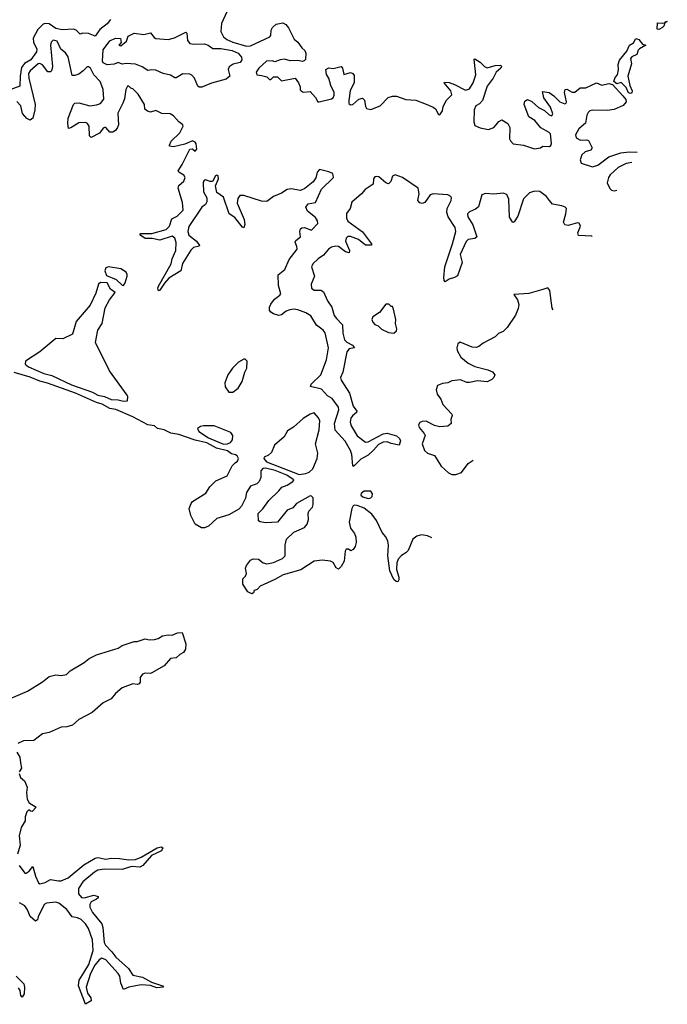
# Model space of a CAD drawing. Extents: x 1985742 to 2252716, y 78271 to 266492.
# Tile 247 of 250: x 2242787 to 2247578, y 205428 to 212712. Entities that reach past the tile are written whole.
import ezdxf

# ---------------------------------------------------------------- set-up
doc = ezdxf.new("R2010")
doc.units = 0

msp = doc.modelspace()

# ---------------------------------------------------------------- linework, layer by layer
at = {"layer": '0CON10XD'}
for points in [[(2244319.5, 212770.5), (2244279.1, 212685), (2244274.5, 212625), (2244295.4, 212585), (2244318.5, 212565), (2244365, 212545.2), (2244465, 212517.5), (2244495, 212519.4), (2244636.7, 212585), (2244646.2, 212595), (2244646.7, 212635), (2244656.7, 212655), (2244685, 212680), (2244735, 212690), (2244755.9, 212675.9), (2244775, 212652.5), (2244818.3, 212568.3), (2244845.5, 212545.5), (2244874, 212505), (2244895.6, 212485.6), (2244904, 212465), (2244901.7, 212418.3), (2244892.5, 212407.5), (2244876.4, 212403.6), (2244845, 212410), (2244787, 212407), (2244745, 212420), (2244713.6, 212416.4), (2244675, 212400), (2244655, 212407.5), (2244614.2, 212405.8), (2244557.5, 212355), (2244537.5, 212325), (2244542.5, 212305), (2244575, 212300), (2244615, 212290), (2244635, 212270), (2244645, 212270), (2244665, 212290), (2244695, 212290), (2244725, 212260), (2244825, 212280), (2244850, 212245), (2244862.5, 212215), (2244863, 212193), (2244870, 212185), (2244885, 212177.5), (2244935, 212180), (2244975, 212137.5), (2244992.5, 212105), (2245003.6, 212103.6), (2245095, 212127.5), (2245105.6, 212135), (2245112.9, 212155), (2245114.2, 212175), (2245090, 212225), (2245075, 212280), (2245056.1, 212306.1), (2245052.5, 212345), (2245073.8, 212356.2), (2245105, 212352.5), (2245165, 212365.8), (2245175.8, 212355), (2245185, 212307.5), (2245235, 212321.4), (2245251.2, 212315), (2245260.6, 212300.6), (2245262.1, 212247.9), (2245232.9, 212185), (2245221.4, 212115), (2245222.9, 212092.9), (2245235, 212083.3), (2245252.5, 212085), (2245295.9, 212124.1), (2245323, 212133), (2245338, 212118), (2245345, 212070), (2245353.8, 212055), (2245385, 212048.8), (2245453.3, 212075), (2245512.7, 212137.3), (2245545, 212146.2), (2245575, 212146.2), (2245642.7, 212122.7), (2245718.3, 212118.3), (2245795, 212087.5), (2245846.2, 212066.2), (2245863, 212053), (2245885, 212010), (2245895, 212007.5), (2245915, 212037.5), (2245919.6, 212070.5), (2245943.9, 212116.1), (2245983, 212157), (2245975.8, 212185), (2245926.7, 212245), (2245930.8, 212249.2), (2245965, 212246.7), (2246005, 212232.2), (2246085, 212191.2), (2246115, 212201.2), (2246142, 212245), (2246162.9, 212305), (2246150, 212420), (2246155, 212422.5), (2246195, 212399.2), (2246225, 212365.7), (2246245, 212355.7), (2246305, 212373.3), (2246345.7, 212375.7), (2246351.2, 212365), (2246345.8, 212355), (2246311.4, 212325), (2246290.9, 212279.1), (2246245, 212220), (2246211.8, 212115), (2246189.3, 212090.7), (2246162.5, 212075), (2246148.8, 212045), (2246146.1, 211956.1), (2246155, 211930), (2246195, 211911.2), (2246255, 211900), (2246295, 211913.8), (2246313.3, 211935), (2246330.7, 211959.3), (2246355, 211972.5), (2246397.5, 211945), (2246412.5, 211915), (2246410.7, 211830.7), (2246417.5, 211815), (2246437.5, 211795), (2246515, 211783.1), (2246595, 211756), (2246640, 211765), (2246657, 211777), (2246707.5, 211775), (2246717.6, 211782.4), (2246722.5, 211797.5), (2246715, 211867.5), (2246705, 211878.5), (2246642.5, 211912.5), (2246597.6, 211967.6), (2246553.3, 211995), (2246520, 212085), (2246525, 212110), (2246545, 212122.5), (2246575, 212107.5), (2246625, 212062.5), (2246670.4, 212040.5), (2246705, 212008), (2246725, 212002), (2246730.8, 212015), (2246715, 212066), (2246666, 212135), (2246655, 212180), (2246704.2, 212174.2), (2246739.4, 212149.4), (2246784.3, 212105), (2246819.7, 212090.3), (2246829.2, 212095), (2246831.9, 212105), (2246816.7, 212175), (2246822.9, 212197.1), (2246835, 212198), (2246875, 212177.5), (2246894.5, 212175.6), (2246932.9, 212207.2), (2246975, 212208), (2247054.5, 212244.5), (2247095, 212227.5), (2247145, 212239.2), (2247172, 212232), (2247249.4, 212149.4), (2247271.1, 212121.1), (2247273.2, 212105), (2247251.4, 212078.6), (2247185, 212049.2), (2247135, 212039.8), (2247025, 212043.1), (2247005, 212037.1), (2246992.2, 212025), (2246982.1, 212005), (2246973.6, 211946.4), (2246924.4, 211905), (2246898.3, 211861.7), (2246905, 211838.6), (2246935, 211820), (2246984.1, 211824.1), (2246995, 211818.8), (2247021.2, 211765), (2247013.6, 211746.4), (2246970, 211735), (2246945, 211712), (2246933.5, 211675), (2246940.6, 211650.6), (2247025, 211623.1), (2247065, 211635.6), (2247145, 211698), (2247235, 211727.1), (2247295.4, 211734.6), (2247355.8, 211732.8)], [(2243458, 212715), (2243435, 212682.9), (2243379.5, 212640.5), (2243345, 212590), (2243295, 212610), (2243255, 212613.8), (2243235, 212606.2), (2243204.5, 212634.4), (2243185, 212643.3), (2243102.2, 212637.8), (2243055, 212647.1), (2243005, 212680.7), (2242975, 212684.8), (2242960.4, 212679.6), (2242920.8, 212639.2), (2242885.6, 212575), (2242888.4, 212545), (2242913.2, 212495), (2242912.1, 212475), (2242868.3, 212415), (2242822.3, 212387.7), (2242800.1, 212359.9), (2242790, 212295), (2242789.1, 212220.9), (2242675, 212177.9)], [(2247515, 212640), (2247502.5, 212642.5), (2247505, 212690), (2247543, 212687), (2247560, 212690), (2247565, 212700), (2247578.3, 212698.3), (2247560, 212690), (2247552.5, 212665), (2247542.5, 212655), (2247515, 212640)], [(2244115, 212212.8), (2244105, 212220.9), (2244079.1, 212279.1), (2244061.4, 212301.5), (2244045, 212310), (2243995, 212312.2), (2243945, 212281.5), (2243935, 212282.2), (2243902.2, 212302.2), (2243848.1, 212315), (2243795, 212338.8), (2243765, 212342.1), (2243735, 212335.6), (2243693.7, 212363.7), (2243645, 212383.6), (2243575, 212388.7), (2243545, 212384.2), (2243515, 212394.6), (2243485, 212384.2), (2243435, 212378.8), (2243405, 212392.5), (2243400, 212405), (2243405, 212489.2), (2243455, 212555.8), (2243495, 212576.2), (2243532.5, 212572.5), (2243537, 212543), (2243520, 212525), (2243535, 212520), (2243576.8, 212553.2), (2243588.8, 212591.2), (2243635, 212612.2), (2243705, 212603.2), (2243755, 212615.3), (2243781.7, 212581.7), (2243795, 212573.8), (2243885, 212566.6), (2243931.7, 212578.3), (2244015, 212620), (2244023.3, 212613.3), (2244029.1, 212559.1), (2244046.9, 212536.9), (2244071.8, 212531.8), (2244155, 212533.8), (2244180.6, 212525), (2244215, 212499.1), (2244275, 212500), (2244358.8, 212485), (2244402.5, 212465), (2244428, 212435), (2244430, 212415), (2244417.5, 212395), (2244366.7, 212383.3), (2244337.3, 212362.7), (2244329.2, 212345), (2244340.8, 212295), (2244315, 212272.5), (2244205, 212242.5), (2244135, 212213.4), (2244115, 212212.8)], [(2247022.3, 211106.7), (2247020.2, 211110.2), (2246920.8, 211115), (2246915.4, 211135), (2246935.6, 211185.6), (2246927, 211207), (2246915, 211209.2), (2246845, 211190.7), (2246820.6, 211195), (2246809.1, 211215), (2246828.1, 211275), (2246832, 211315), (2246823.8, 211325), (2246798.8, 211335), (2246727.9, 211347.9), (2246707.9, 211375), (2246684.5, 211405), (2246635, 211440.5), (2246595, 211443.1), (2246559.1, 211430.9), (2246515, 211387.5), (2246471.3, 211258.7), (2246445, 211216), (2246435, 211212), (2246410.9, 211250.9), (2246406.4, 211385), (2246390.3, 211420.3), (2246365, 211428.9), (2246295, 211422.1), (2246233.5, 211426.5), (2246205, 211416.4), (2246180.9, 211329.1), (2246160.1, 211309.9), (2246115, 211291.4), (2246100.6, 211275), (2246102.5, 211255), (2246138.8, 211195), (2246170, 211105), (2246155, 211092.9), (2246105, 211086.7), (2246089.4, 211070.6), (2246044.7, 210975), (2246059.6, 210915), (2246025, 210816.2), (2246005, 210803.8), (2245965, 210793.3), (2245935, 210773.8), (2245928.3, 210781.7), (2245924.6, 210804.6), (2245931.6, 210885), (2245990.3, 211055), (2246013.5, 211145), (2246008.4, 211175), (2245957.9, 211255), (2245947.4, 211285), (2245949.1, 211315), (2245979.1, 211375), (2245981.9, 211395), (2245977.1, 211405), (2245955, 211417.5), (2245845, 211424.7), (2245825, 211415.9), (2245785, 211360.3), (2245765, 211352.9), (2245746.4, 211356.4), (2245731.8, 211375), (2245742.8, 211425), (2245735, 211466.1), (2245620, 211545), (2245565, 211564.6), (2245545, 211555.8), (2245533.8, 211515), (2245515, 211499.1), (2245494.7, 211504.7), (2245445, 211549.6), (2245426.6, 211553.4), (2245415, 211548.9), (2245404.4, 211535), (2245401.9, 211495), (2245343.1, 211455), (2245314.7, 211425), (2245245, 211363.1), (2245232.2, 211315), (2245205, 211278.8), (2245204.7, 211244.7), (2245215, 211221.5), (2245324, 211144), (2245390, 211055), (2245390, 211045), (2245345, 211044.7), (2245293.6, 211085), (2245235, 211107.9), (2245215, 211107.3), (2245202.2, 211095), (2245196.8, 211075), (2245226.5, 211005), (2245225, 210988.1), (2245197.9, 210995), (2245145, 211034.8), (2245125, 211037.8), (2245095, 211030.5), (2245071.1, 211015), (2245035, 210970.5), (2244995, 210943.3), (2244956.9, 210905), (2244946.8, 210885), (2244968.2, 210815), (2244944.5, 210755), (2244945, 210726.2), (2244965, 210711.8), (2245015, 210712.1), (2245035, 210699.4), (2245065, 210631.9), (2245096, 210585), (2245113.9, 210525), (2245132.1, 210502), (2245175.7, 210455.7), (2245177.3, 210392.7), (2245191.1, 210345), (2245207.2, 210327.2), (2245249.2, 210305), (2245263.8, 210285), (2245225, 210277.7), (2245206.2, 210255), (2245177.8, 210105), (2245160.8, 210065), (2245166.6, 210045), (2245228.2, 209948.2), (2245253.9, 209853.9), (2245280.5, 209815), (2245279.4, 209805), (2245248.1, 209781.9), (2245236.3, 209765), (2245231.1, 209735), (2245238.6, 209708.6), (2245282.6, 209632.6), (2245345, 209585.6), (2245365, 209588.2), (2245475, 209647.9), (2245505, 209654.5), (2245575, 209633.8), (2245596.2, 209615), (2245605.6, 209595.6), (2245595, 209563.3), (2245535, 209576.2), (2245505, 209589.4), (2245475, 209585.6), (2245441.1, 209568.9), (2245405, 209527.8), (2245365, 209491.5), (2245310, 209460), (2245265, 209413.8), (2245255, 209406.7), (2245251.4, 209411.4), (2245244.6, 209495), (2245234.7, 209524.7), (2245194.5, 209595), (2245121.5, 209675), (2245116.2, 209725), (2245148.4, 209825), (2245145.9, 209845), (2245100, 209910), (2245065, 209928.7), (2245019.9, 209979.9), (2244938, 209998), (2244944.5, 210015), (2245015, 210085.5), (2245057.5, 210195), (2245070.9, 210285), (2245047.7, 210395), (2245033.1, 210415), (2244981.8, 210451.8), (2244940.2, 210520.2), (2244905, 210543.7), (2244845.8, 210565.8), (2244815, 210570), (2244785, 210565.2), (2244759.5, 210555), (2244725, 210528), (2244703.7, 210523.7), (2244665.5, 210535.6), (2244645, 210548.9), (2244635, 210564), (2244635.7, 210585), (2244645, 210608.5), (2244671.8, 210645), (2244712.7, 210675), (2244718, 210685), (2244703, 210745), (2244698.4, 210825), (2244749.6, 210865), (2244781.3, 210938.7), (2244838.8, 211015), (2244838.2, 211035), (2244824.7, 211065.3), (2244830.9, 211079.1), (2244865.5, 211105), (2244858.4, 211145), (2244865, 211164.3), (2244875, 211171.8), (2244895, 211173.8), (2244945.4, 211154.7), (2244993.3, 211205), (2244989.6, 211225), (2244975, 211248.9), (2244916.2, 211296.2), (2244904.3, 211325.7), (2244920.8, 211349.2), (2244975, 211360.4), (2245020.5, 211459.5), (2245108.8, 211545), (2245103.3, 211575), (2245073.2, 211586.8), (2245005, 211603.1), (2244987.5, 211585), (2244977.7, 211542.3), (2244958.3, 211511.7), (2244896.9, 211463.1), (2244865, 211449.2), (2244795, 211461.2), (2244765, 211456.8), (2244725, 211428.8), (2244665, 211405.2), (2244615, 211367.5), (2244575, 211370.5), (2244445, 211411.1), (2244415, 211412.5), (2244401.4, 211388.6), (2244396.4, 211355), (2244448, 211235), (2244453, 211197), (2244445, 211172.5), (2244435, 211176.9), (2244378, 211248), (2244336.2, 211276.2), (2244295, 211399.4), (2244244.5, 211435), (2244236.7, 211483.3), (2244258.1, 211535), (2244255, 211556.7), (2244245, 211562.5), (2244235, 211557.5), (2244213.8, 211516.2), (2244195, 211516), (2244162.3, 211527.7), (2244149.7, 211520.3), (2244144.5, 211505), (2244147.9, 211437.9), (2244171.5, 211395), (2244172.5, 211365), (2244160.6, 211345), (2244134.2, 211325), (2244038.5, 211181.5), (2244030, 211145), (2244039.2, 211119.2), (2244094.3, 211075), (2244117.3, 211042.7), (2244113.9, 211036.1), (2244072.1, 211027.9), (2244052.1, 211007.9), (2243990.4, 210909.6), (2243979.2, 210855), (2243890.4, 210799.5), (2243857.6, 210762.4), (2243825, 210712), (2243815, 210706.7), (2243809.4, 210725), (2243815, 210741.2), (2243907.9, 210905), (2243915, 210942), (2243942.2, 211005), (2243943.9, 211065), (2243936, 211096), (2243915, 211110.5), (2243825, 211081.4), (2243766.4, 211093.6), (2243715, 211094.6), (2243682.9, 211115), (2243676.2, 211125), (2243680.3, 211129.7), (2243765, 211129.6), (2243870.9, 211159.1), (2243896, 211184), (2243911.9, 211238.1), (2243952.3, 211257.7), (2243996.1, 211303.9), (2243990.9, 211360.9), (2243960, 211465), (2243965.6, 211485), (2244001.8, 211518.2), (2244010.9, 211545), (2244002.3, 211562.4), (2243965, 211584.6), (2243960, 211595), (2243989.6, 211640.5), (2244045, 211755.7), (2244065, 211757.5), (2244085, 211738.8), (2244097.5, 211755), (2244093.1, 211795), (2244085, 211806.9), (2244065, 211816.5), (2244009.6, 211790.4), (2243925, 211772.5), (2243896.1, 211776.1), (2243894.2, 211785), (2243907, 211813), (2243972.9, 211875), (2243996.9, 211925), (2243994.2, 211934.2), (2243965.6, 211955.6), (2243925, 212000), (2243900, 212015), (2243837.7, 212017.7), (2243795, 212040), (2243755, 212028.8), (2243732.5, 212035), (2243711.7, 212051.7), (2243710, 212085), (2243662.3, 212162.3), (2243625, 212200), (2243610, 212205), (2243595, 212220), (2243585, 212220), (2243571.2, 212195), (2243562.6, 212127.4), (2243551.2, 212095), (2243511.9, 212021.9), (2243517.7, 211935), (2243511.3, 211915), (2243495, 211893.6), (2243475, 211881.5), (2243455, 211881.4), (2243425, 211914), (2243415, 211915.6), (2243405, 211910), (2243378.2, 211871.8), (2243315, 211841.4), (2243303.4, 211853.4), (2243301.2, 211925), (2243289.4, 211945), (2243275, 211952.5), (2243225, 211948.9), (2243165, 211912), (2243147.5, 211907.5), (2243142.2, 211945), (2243145.6, 211985), (2243184.4, 212085.6), (2243195.8, 212094.2), (2243225, 212097.1), (2243305, 212074.5), (2243355, 212081.9), (2243385, 212092.9), (2243410.5, 212125), (2243405.3, 212195), (2243395, 212223.8), (2243383.3, 212255), (2243335.7, 212305.7), (2243310, 212355), (2243295, 212364.5), (2243285, 212362.5), (2243257.1, 212332.9), (2243225, 212310.4), (2243195, 212298.9), (2243175, 212300), (2243145, 212438.8), (2243125, 212467.5), (2243092.5, 212495), (2243065, 212552.5), (2243035, 212560), (2243018.8, 212545), (2243014.4, 212525), (2243029.2, 212365), (2243023.1, 212335), (2243014.5, 212325.5), (2242995, 212327.5), (2242955, 212377.7), (2242935, 212389.3), (2242922.9, 212385), (2242865.5, 212335), (2242853.3, 212315), (2242855, 212280), (2242900.9, 212085), (2242900, 212045), (2242884.7, 211985), (2242865, 211969.4), (2242840.8, 211980.8), (2242808.1, 212018.1), (2242795, 212075.6), (2242765, 212107.8)], [(2247305, 212167.5), (2247291.7, 212171.7), (2247275, 212210), (2247237, 212247), (2247205, 212237.5), (2247183.3, 212255), (2247193.8, 212285), (2247208.8, 212305), (2247216.7, 212345), (2247215, 212380), (2247225, 212412.5), (2247279.4, 212480.6), (2247297.5, 212525), (2247329.3, 212540.7), (2247345, 212572.5), (2247366.7, 212565), (2247395, 212532.5), (2247420, 212525), (2247373.6, 212496.4), (2247363.3, 212486.7), (2247352.5, 212455), (2247315, 212436.7), (2247306.7, 212425), (2247312.5, 212385), (2247286.2, 212295), (2247300, 212225), (2247318.8, 212185), (2247315, 212172.5), (2247305, 212167.5)], [(2247315.5, 211657.1), (2247275, 211647.5), (2247215, 211618.2), (2247155.8, 211565), (2247142.9, 211545), (2247133.8, 211505), (2247152.7, 211462.7), (2247165, 211451.2), (2247185, 211446), (2247205.2, 211450.1)], [(2243555, 210746.2), (2243567.1, 210765), (2243582, 210815), (2243583.3, 210826.7), (2243575, 210843.3), (2243535, 210870), (2243445, 210883.3), (2243425, 210877.5), (2243416.2, 210855), (2243430, 210820), (2243500.5, 210790.5), (2243545, 210747.5), (2243555, 210746.2)], [(2243555, 209889.2), (2243585, 209892.5), (2243587.5, 209925), (2243582.5, 209935), (2243452, 210115), (2243348.6, 210325), (2243365.8, 210415), (2243396, 210465), (2243420.4, 210579.5), (2243451.4, 210638.6), (2243493, 210693), (2243459.6, 210719.5), (2243435, 210766.7), (2243385, 210768.8), (2243371.2, 210755), (2243350.4, 210689.6), (2243309.2, 210600.8), (2243205, 210480), (2243177.5, 210385), (2243105, 210350), (2243055, 210352.9), (2242935.6, 210254.4), (2242830, 210185), (2242827.1, 210165), (2242852.2, 210145), (2242965, 210095.7), (2243025, 210080.6), (2243170.4, 210010.3), (2243325, 209957.1), (2243365, 209933.7), (2243415, 209923.9), (2243465, 209901.8), (2243515, 209900), (2243555, 209889.2)], [(2246733.9, 210565.4), (2246727.3, 210577.3), (2246709.6, 210709.5), (2246695, 210727.5), (2246657, 210717), (2246555, 210685.7), (2246441.7, 210678.3), (2246470.7, 210640.7), (2246478.8, 210605), (2246473.8, 210575), (2246455, 210527.5), (2246394.2, 210435.8), (2246365, 210406.7), (2246329.3, 210390.7), (2246303.6, 210366.4), (2246215, 210320), (2246185, 210293.3), (2246165, 210286.2), (2246135, 210288.8), (2246045, 210327.5), (2246027.5, 210315), (2246020, 210285), (2246023.9, 210266.1), (2246050.8, 210215), (2246105, 210172.2), (2246155, 210146.7), (2246251.3, 210121.3), (2246285, 210106), (2246301.2, 210085), (2246294, 210065), (2246279.6, 210050.4), (2246245, 210031.9), (2246175, 210040), (2246115, 210027.5), (2246095, 210029.2), (2246047.7, 210047.7), (2245985, 210041.2), (2245953.9, 210026.1), (2245915, 210020), (2245877.5, 210005), (2245867.5, 209975), (2245875, 209942.5), (2245902.5, 209905), (2245917.5, 209865), (2245983.8, 209795), (2245986.2, 209785), (2245976, 209755), (2245978.8, 209725), (2245955.7, 209704.3), (2245895, 209700), (2245855, 209710), (2245795, 209741.2), (2245765, 209740), (2245748.3, 209731.7), (2245736.7, 209715), (2245742, 209695), (2245780.3, 209650.3), (2245786, 209635), (2245764.2, 209575), (2245780.8, 209525), (2245805, 209504.4), (2245855, 209488), (2245905, 209408.8), (2245959.6, 209359.5), (2245985, 209347.5), (2246015, 209346.9), (2246055, 209361.9), (2246105, 209429.2), (2246141.2, 209452.9)], [(2245555, 210392.5), (2245575, 210410), (2245577.5, 210425), (2245567.5, 210465), (2245570, 210495), (2245551.7, 210571.7), (2245545, 210590), (2245535, 210590), (2245518.3, 210608.3), (2245495, 210607.5), (2245450, 210545), (2245400, 210515), (2245393.3, 210495), (2245400, 210475), (2245415, 210457.5), (2245438.3, 210448.3), (2245465, 210423.8), (2245515, 210397.5), (2245555, 210392.5)], [(2244363, 209957), (2244375, 209963.3), (2244403, 209987), (2244432.5, 210035), (2244452.5, 210105), (2244467.5, 210135), (2244470, 210185), (2244455, 210200), (2244445, 210200), (2244405, 210177.5), (2244362.5, 210135), (2244327.5, 210085), (2244303.6, 210026.4), (2244307.5, 209995), (2244335, 209957.5), (2244363, 209957)], [(2245835.2, 208878.6), (2245805, 208893.3), (2245758.8, 208901.2), (2245725, 208892), (2245695, 208868), (2245660, 208785), (2245645, 208768.8), (2245610.7, 208749.3), (2245587.8, 208722.2), (2245577.5, 208695), (2245575.4, 208645), (2245592.3, 208587.7), (2245592, 208568), (2245585.8, 208554.2), (2245572.5, 208555), (2245555, 208570), (2245526.5, 208635), (2245511.3, 208745), (2245516, 208825), (2245510.9, 208855), (2245496.7, 208886.7), (2245467.8, 208917.8), (2245426.4, 209006.4), (2245393.3, 209055), (2245335, 209097.9), (2245285, 209119.2), (2245265, 209120.5), (2245255.4, 209114.6), (2245245.5, 209095), (2245225.5, 208995), (2245235, 208950), (2245265, 208910), (2245274, 208885), (2245276, 208845), (2245268.8, 208815), (2245255, 208793.3), (2245236.4, 208783.6), (2245220, 208795), (2245203.3, 208795), (2245195, 208780), (2245186.7, 208705), (2245165, 208667.5), (2245145, 208647.1), (2245127.2, 208657.2), (2245106, 208696), (2245086.7, 208705), (2245025, 208713.5), (2244965, 208705.6), (2244868, 208642), (2244737.5, 208605), (2244675, 208570), (2244565, 208521.2), (2244543.6, 208496.4), (2244520.7, 208489.3), (2244517, 208473), (2244505, 208463.3), (2244475, 208480), (2244438, 208535), (2244437.5, 208575), (2244456.7, 208595), (2244466, 208615), (2244458.8, 208655), (2244463.8, 208675), (2244495, 208713.8), (2244515, 208724), (2244555, 208720), (2244588.8, 208695), (2244615, 208687.5), (2244665, 208695.6), (2244732, 208725), (2244752, 208745), (2244751.4, 208825), (2244761.3, 208868.7), (2244815, 208920.6), (2244895, 208955.6), (2244915, 208979.2), (2244923.5, 209015), (2244920.3, 209059.7), (2244926, 209075), (2244954.2, 209105), (2244959.1, 209125), (2244957.1, 209175), (2244946.7, 209186.7), (2244935, 209189.2), (2244835, 209133.3), (2244808.3, 209101.7), (2244765, 209083.3), (2244694.2, 208995.8), (2244605, 208989.2), (2244566.1, 208996.1), (2244553.8, 209005), (2244551.7, 209058.3), (2244585, 209093.3), (2244629.2, 209155), (2244705, 209227.1), (2244725.4, 209254.6), (2244765, 209268.6), (2244808, 209295), (2244814, 209305), (2244809.7, 209309.7), (2244762.5, 209342.5), (2244677, 209377), (2244605.4, 209395.5), (2244585, 209391.8), (2244571.8, 209375), (2244572, 209325), (2244559.2, 209295), (2244542.2, 209277.8), (2244495, 209260), (2244465, 209214), (2244456.6, 209173.4), (2244427.1, 209112.9), (2244408.7, 209091.3), (2244335, 209050), (2244245, 209021.2), (2244183.6, 208966.4), (2244155, 208952.5), (2244132.5, 208952.5), (2244085, 208980), (2244054.2, 209045), (2244042, 209095), (2244055, 209132.5), (2244065, 209146.7), (2244165, 209208.8), (2244193.8, 209255), (2244238.3, 209301.7), (2244321.5, 209338.5), (2244359.3, 209410.7), (2244380, 209435), (2244397.5, 209445), (2244406.7, 209465), (2244396.2, 209485), (2244383.4, 209493.4), (2244355, 209501.5), (2244325, 209521.5), (2244243.2, 209543.2), (2244221.9, 209555), (2244171.1, 209581.1), (2244085, 209601.2), (2243965, 209642.8), (2243905, 209653.5), (2243855, 209678.8), (2243807.6, 209687.6), (2243785, 209706.4), (2243735, 209715.6), (2243625, 209774), (2243499.3, 209829.3), (2243455, 209835.8), (2243397.9, 209867.9), (2243355, 209880.6), (2243199.6, 209949.6), (2242993.1, 210023.1), (2242935, 210037.5), (2242865, 210067.6), (2242745, 210102.6)], [(2244855, 209347.5), (2244905, 209354.2), (2244928.8, 209365), (2244955, 209390), (2244988, 209465), (2244992, 209505), (2244975.6, 209575), (2245003.2, 209676.8), (2245007.1, 209745), (2244997.3, 209767.3), (2244965, 209803.3), (2244935, 209793.8), (2244885, 209762), (2244811.7, 209698.3), (2244768.3, 209671.7), (2244743.5, 209626.5), (2244673.1, 209565), (2244650, 209510), (2244628.7, 209491.3), (2244596, 209475), (2244592.5, 209465), (2244611.9, 209441.9), (2244855, 209347.5)], [(2244295, 209572), (2244325, 209574), (2244347.5, 209585), (2244362.5, 209605), (2244363.3, 209635), (2244348.3, 209658.3), (2244225, 209706.7), (2244147, 209707), (2244125, 209702.5), (2244103, 209687), (2244113.3, 209665), (2244185, 209618.1), (2244295, 209572)], [(2245365, 209169.4), (2245385, 209173.8), (2245393.8, 209185), (2245396.2, 209205), (2245383.8, 209223.8), (2245335, 209224.2), (2245312.8, 209207.2), (2245311.9, 209195), (2245325, 209182.7), (2245365, 209169.4)], [(2242725, 207692.5), (2242845, 207743.3), (2242955, 207813.3), (2243005, 207853.3), (2243055, 207866.2), (2243095, 207860), (2243132.5, 207867.5), (2243160, 207895), (2243265, 207957.5), (2243300, 207985), (2243355, 208013.3), (2243515, 208062.5), (2243545, 208082.5), (2243635, 208112.5), (2243655, 208112.5), (2243715, 208132.5), (2243745, 208123.3), (2243785, 208126.2), (2243812.5, 208135), (2243842.5, 208155), (2243885, 208161.2), (2243915, 208157.5), (2243955, 208176.7), (2243988.3, 208178.3), (2244016.1, 208093.9), (2244013.8, 208055), (2244000, 208030), (2243972.5, 208015), (2243945, 207990), (2243903.3, 207985), (2243855, 207931.2), (2243765, 207881.2), (2243753.9, 207876.1), (2243715, 207878.2), (2243695, 207869.6), (2243677.7, 207845), (2243677.9, 207812.1), (2243670.4, 207799.5), (2243655, 207794), (2243625, 207798), (2243545, 207768.8), (2243495, 207727.5), (2243465, 207686.7), (2243405, 207658.6), (2243323, 207587), (2243225, 207534), (2243177, 207493), (2243135, 207481.2), (2243095, 207479.2), (2243005, 207437.5), (2242955, 207429.2), (2242890.4, 207379.5), (2242815, 207376), (2242772.7, 207357.3)], [(2242765, 207292.5), (2242788.8, 207255), (2242794, 207215)], [(2242794, 207215), (2242800, 207175), (2242783, 207147)], [(2242783.3, 207135), (2242793.8, 207105), (2242821.5, 207081.5), (2242842.5, 207035), (2242837.5, 206995), (2242842.5, 206945), (2242857, 206917), (2242910, 206885), (2242880, 206855), (2242866.7, 206856.7), (2242855, 206867.5), (2242839.3, 206850.7), (2242827.5, 206815), (2242827.5, 206785), (2242797.5, 206735), (2242784, 206675), (2242791.2, 206605), (2242771.7, 206538.3)], [(2242783.5, 206455), (2242825, 206398.8), (2242835, 206396.7), (2242857.1, 206412.9), (2242885, 206447.5), (2242904.4, 206375), (2242925, 206326), (2242935, 206319.4), (2242975, 206328.1), (2243015, 206351.9), (2243075, 206340), (2243095, 206341.8), (2243145, 206363.5), (2243261.4, 206458.5), (2243345, 206508.1), (2243365, 206514.4), (2243425, 206501.9), (2243465, 206508.9), (2243525, 206505.6), (2243595, 206496.5), (2243645, 206498.9), (2243685, 206515.6), (2243805, 206586), (2243833.6, 206593.6), (2243846.2, 206585), (2243835, 206564), (2243762.2, 206527.8), (2243696.9, 206455), (2243675, 206442.3), (2243615, 206447.9), (2243545, 206424.5), (2243415, 206426.8), (2243365, 206418.8), (2243339.4, 206405), (2243255, 206334.4), (2243220.9, 206285), (2243221.2, 206245), (2243245, 206216.9), (2243265, 206215.6), (2243334.3, 206234.3), (2243367.5, 206225), (2243366.7, 206215), (2243356.2, 206205), (2243315.5, 206184.5), (2243305.6, 206165), (2243306.5, 206145), (2243325, 206107.5), (2243393.9, 206023.9), (2243402.7, 205995), (2243411.1, 205885), (2243421.9, 205865), (2243467.8, 205815), (2243497.1, 205777.1), (2243591.7, 205691.7), (2243623.4, 205643.4), (2243695, 205628.9), (2243761.4, 205591.4), (2243842.5, 205565), (2243850, 205555), (2243801.7, 205548.3), (2243755, 205566.2), (2243685, 205571.9), (2243595.4, 205554.6), (2243555, 205536.7), (2243535.5, 205585), (2243528.5, 205635), (2243516.5, 205655), (2243425, 205756.4), (2243395, 205769.1), (2243375, 205755.5), (2243343.9, 205716.1), (2243310, 205655), (2243280, 205555), (2243289.2, 205509.2), (2243313.8, 205475), (2243315.9, 205454.1), (2243275, 205427.5), (2243221.4, 205565), (2243228.1, 205605), (2243264.5, 205665), (2243298.2, 205721.8), (2243331.6, 205825), (2243326.2, 205905), (2243295, 205989.2), (2243275, 206021.9), (2243241.4, 206055), (2243215, 206068.5), (2243174.6, 206074.5), (2243135, 206128.1), (2243076.2, 206175), (2243055, 206184), (2242985, 206175.5), (2242967.5, 206165), (2242922.5, 206075), (2242918.3, 206051.7), (2242905, 206042.5), (2242865, 206076), (2242845, 206126.7), (2242825.8, 206155), (2242785, 206178)], [(2242760, 205635), (2242817.9, 205577.9), (2242823.3, 205555), (2242818.9, 205505), (2242805, 205480), (2242795, 205493.3), (2242789.4, 205529.4), (2242779.2, 205549.2)]]:
    msp.add_lwpolyline(points, dxfattribs=at)

doc.saveas('drawing.dxf')
